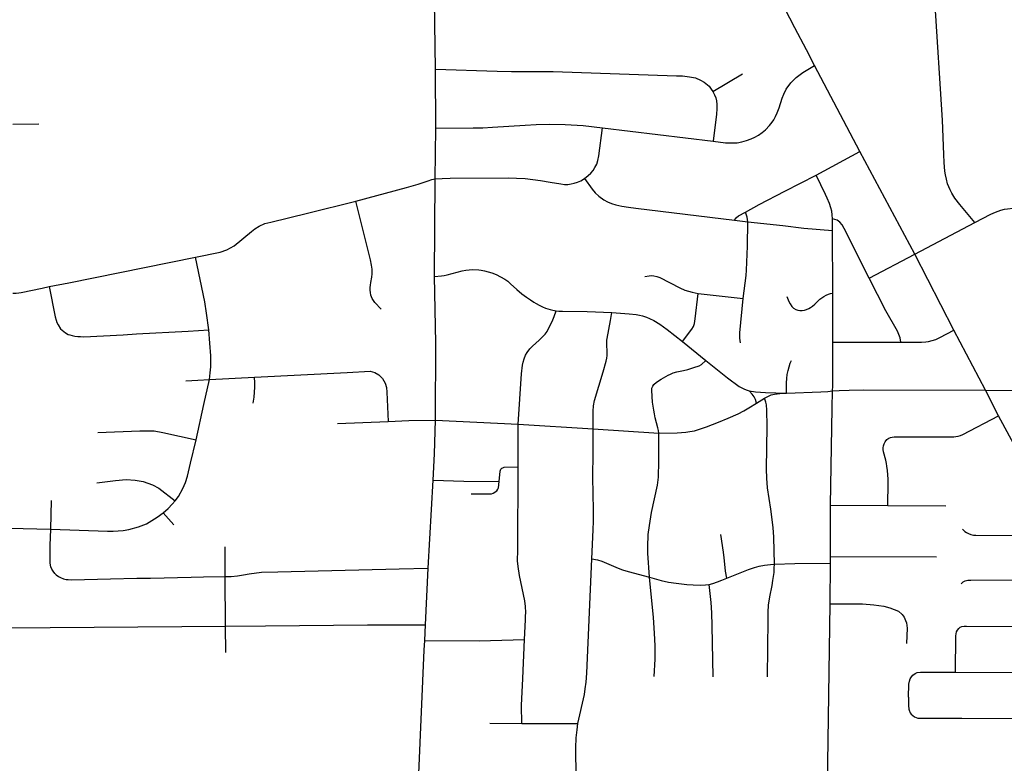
# Model space of a CAD drawing. Extents: x 1410746 to 1533160, y 578873 to 704954.
# Tile 162 of 227: x 1478404 to 1484743, y 659930 to 664714. Entities that reach past the tile are written whole.
import ezdxf

# ---------------------------------------------------------------- set-up
doc = ezdxf.new("R2010")
doc.units = 0
doc.header["$MEASUREMENT"] = 0
doc.layers.add('MC_STREETS', color=254, linetype='CONTINUOUS')

msp = doc.modelspace()

# ---------------------------------------------------------------- linework, layer by layer
at = {"layer": 'MC_STREETS'}
for p, q in [((1481084.046125, 664015.669575), (1481081.942725, 664395.30655)), ((1482867.067825, 664253.301225), (1483056.89545, 664366.772225)), ((1483813.035825, 663865.322325), (1483521.0664, 664420.213675)), ((1478360.687275, 664041.7817), (1478528.442325, 664043.542125)), ((1481078.157425, 663690.680875), (1481084.046125, 664015.669575)), ((1482156.479875, 664019.5682), (1482869.415475, 663932.096875)), ((1483530.784125, 663714.719275), (1483813.035825, 663865.322325)), ((1484166.1157, 663206.53915), (1483813.035825, 663865.322325)), ((1481075.0859, 663062.984725), (1481078.157425, 663690.680875)), ((1483006.4296, 663425.1674), (1483091.61385, 663413.724725)), ((1483637.6323, 663358.021), (1483636.9387, 663433.27715)), ((1484166.1157, 663206.53915), (1484553.72835, 663410.65055)), ((1483637.97455, 662955.7331), (1483637.6323, 663358.021)), ((1483872.276975, 663052.373575), (1484166.1157, 663206.53915)), ((1484418.1297, 662717.27705), (1484166.1157, 663206.53915)), ((1481082.405025, 662636.352825), (1481075.0859, 663062.984725)), ((1482771.526175, 662953.0396), (1483062.705925, 662920.8211)), ((1483639.293325, 662640.7601), (1483637.97455, 662955.7331)), ((1484621.153425, 662330.02575), (1484418.1297, 662717.27705)), ((1481080.6462, 662138.979925), (1481082.405025, 662636.352825)), ((1482671.9084, 662643.629725), (1482821.844725, 662522.089875)), ((1483639.293325, 662640.7601), (1484076.753275, 662640.4731)), ((1479625.462, 662399.0248), (1479916.2652, 662414.15915)), ((1484621.153425, 662330.02575), (1485313.399475, 662324.200325)), ((1484706.417, 662165.070475), (1484621.153425, 662330.02575)), ((1483148.519575, 662248.2984), (1483199.9601, 662279.617075)), ((1483315.303725, 662312.6147), (1483340.5428, 662312.389475)), ((1484804.0352, 661983.2297), (1484706.417, 662165.070475)), ((1480450.37055, 662116.2991), (1480775.72445, 662128.773375)), ((1480775.72445, 662128.773375), (1480910.334175, 662134.8359)), ((1480910.334175, 662134.8359), (1481080.6462, 662138.979925)), ((1481080.6462, 662138.979925), (1481613.3515, 662112.485475)), ((1481612.26665, 661836.986525), (1481613.3515, 662112.485475)), ((1481613.3515, 662112.485475), (1482095.796625, 662081.564475)), ((1482095.796625, 662081.564475), (1482518.477525, 662055.2463)), ((1481034.60145, 661185.5292), (1481067.071, 661752.2117)), ((1478603.697625, 661435.781975), (1478609.94625, 661621.08385)), ((1483623.906425, 661260.26035), (1483622.917575, 661590.7236)), ((1483622.917575, 661590.7236), (1483992.96245, 661588.7528)), ((1483992.96245, 661588.7528), (1484366.70025, 661586.85865)), ((1479327.635475, 661540.945475), (1479397.531025, 661464.181525)), ((1478337.162725, 661443.11695), (1478603.697625, 661435.781975)), ((1478601.12445, 661331.58115), (1478603.697625, 661435.781975)), ((1479726.9293, 661131.758975), (1479726.681375, 661323.87545)), ((1483623.6469, 661217.274875), (1483623.906425, 661260.26035)), ((1483623.906425, 661260.26035), (1484306.123225, 661257.8473)), ((1483621.285725, 660956.477675), (1483623.6469, 661217.274875)), ((1479246.083, 661122.2051), (1479507.904175, 661127.823975)), ((1479507.904175, 661127.823975), (1479587.417425, 661129.530375)), ((1479587.417425, 661129.530375), (1479726.9293, 661131.758975)), ((1479728.9211, 660812.20515), (1479726.9293, 661131.758975)), ((1480066.872225, 661163.17975), (1480847.70135, 661180.866475)), ((1480847.70135, 661180.866475), (1481034.60145, 661185.5292)), ((1481016.19005, 660821.06945), (1481034.60145, 661185.5292)), ((1478988.486275, 661117.945375), (1479159.3595, 661120.771)), ((1479159.3595, 661120.771), (1479246.083, 661122.2051)), ((1483601.8058, 659655.882425), (1483621.285725, 660956.477675)), ((1478319.417675, 660801.149725), (1479728.9211, 660812.20515)), ((1479728.9211, 660812.20515), (1479985.770775, 660815.75585)), ((1479731.459475, 660643.582), (1479728.9211, 660812.20515)), ((1479985.770775, 660815.75585), (1480643.071325, 660820.975025)), ((1480643.071325, 660820.975025), (1481016.19005, 660821.06945)), ((1481011.931375, 660721.052275), (1481016.19005, 660821.06945)), ((1481008.9226, 660657.867975), (1481011.931375, 660721.052275)), ((1480973.285675, 659864.479075), (1481008.9226, 660657.867975)), ((1481430.597825, 660189.665375), (1481635.956, 660186.41375)), ((1481635.956, 660186.41375), (1481998.3725, 660185.956175))]:
    msp.add_line(p, q, dxfattribs=at)
for points in [[(1481081.942725, 664395.30655), (1481075.56305, 664834.70885), (1481074.786125, 664891.4243), (1481072.29965, 664942.24215), (1481069.8818, 664986.26945)], [(1483521.0664, 664420.213675), (1483468.7901, 664520.124025), (1483394.750375, 664661.62855), (1483329.15635, 664787.118775), (1483278.74765, 664883.9014)], [(1484553.72835, 663410.65055), (1484455.93075, 663526.31055), (1484424.836475, 663566.974275), (1484405.038275, 663598.484075), (1484394.3494, 663620.3393), (1484386.3633, 663638.742075), (1484378.13755, 663659.17195), (1484370.04385, 663687.3532), (1484363.79385, 663716.51985), (1484360.63965, 663740.228375), (1484356.502175, 663794.992075), (1484353.7244, 663846.7282), (1484344.3494, 664068.255975), (1484295.9054, 664842.60195)], [(1481081.942725, 664395.30655), (1481477.0881, 664382.3195), (1481569.269425, 664380.546775), (1481839.3134, 664381.1377), (1482632.30905, 664353.3651), (1482670.127025, 664352.1833), (1482715.815375, 664347.82175), (1482755.011825, 664340.51305), (1482786.4783, 664325.701725), (1482810.9438, 664312.117425), (1482841.913225, 664286.02135), (1482856.7113, 664268.39215), (1482867.067825, 664253.301225)], [(1482869.415475, 663932.096875), (1482947.32175, 663923.12115), (1482985.4744, 663921.2324), (1483022.11605, 663923.12115), (1483053.091475, 663928.409625), (1483084.0669, 663937.4756), (1483113.90905, 663948.430325), (1483135.91735, 663959.550875), (1483159.99445, 663972.228525), (1483184.925875, 663988.849475), (1483205.190725, 664005.8218), (1483231.855375, 664033.7292), (1483248.3877, 664054.5778), (1483259.342425, 664070.44325), (1483270.6749, 664091.21945), (1483280.32245, 664114.411475), (1483293.339825, 664146.3708), (1483313.3247, 664209.233775), (1483322.828275, 664236.012275), (1483338.889275, 664267.765825), (1483369.442025, 664307.9862), (1483402.397025, 664341.6026), (1483446.853625, 664374.270525), (1483521.0664, 664420.213675)], [(1482867.067825, 664253.301225), (1482877.128425, 664231.996425), (1482885.413625, 664211.5793), (1482890.42495, 664192.91755), (1482893.040425, 664168.093125), (1482892.8124, 664141.501625), (1482890.739825, 664107.126525), (1482869.415475, 663932.096875)], [(1481084.046125, 664015.669575), (1481322.86035, 664017.89315), (1481386.028925, 664019.3129), (1481448.7936, 664023.49595), (1481658.623375, 664035.681925), (1481729.333725, 664039.239675), (1481814.719825, 664041.908), (1481916.1158, 664039.6844), (1482032.63225, 664033.013625), (1482156.479875, 664019.5682)], [(1482040.13465, 663691.8667), (1482064.112625, 663711.44475), (1482081.693, 663727.762225), (1482095.09715, 663744.733075), (1482107.544925, 663763.361625), (1482118.63745, 663785.450825), (1482126.380225, 663808.254925), (1482132.879225, 663839.46255), (1482156.479875, 664019.5682)], [(1480568.649075, 663546.712475), (1480895.046, 663634.494375), (1480969.974325, 663656.487225), (1481033.143725, 663677.872675), (1481057.81925, 663686.097875), (1481078.157425, 663690.680875)], [(1481078.157425, 663690.680875), (1481124.2787, 663693.336025), (1481174.9458, 663695.310075), (1481552.787725, 663697.672275), (1481602.3726, 663695.55325), (1481657.4669, 663691.73905), (1481707.051775, 663686.2296), (1481757.90805, 663679.872575), (1481818.511775, 663670.125125), (1481887.59155, 663658.25865), (1481912.172075, 663654.86825), (1481932.9384, 663654.44445), (1481954.1285, 663657.41105), (1481974.047225, 663662.072875), (1481996.084925, 663668.429925), (1482016.5353, 663677.381825), (1482040.13465, 663691.8667)], [(1482040.13465, 663691.8667), (1482089.74525, 663623.506875), (1482109.66395, 663601.04535), (1482131.537025, 663578.9939), (1482163.952975, 663555.0553), (1482188.914975, 663542.136825), (1482213.4955, 663532.813175), (1482242.737875, 663523.913325), (1482279.608675, 663515.437275), (1482324.5317, 663508.23265), (1482371.149975, 663502.299425), (1483006.4296, 663425.1674)], [(1483077.628375, 663475.599875), (1483164.9061, 663525.178225), (1483329.1205, 663611.926275), (1483530.784125, 663714.719275)], [(1483636.9387, 663433.27715), (1483635.2026, 663458.699175), (1483631.725375, 663482.0171), (1483626.2027, 663504.516825), (1483616.998275, 663532.3347), (1483603.08935, 663566.4934), (1483592.044025, 663590.424925), (1483530.784125, 663714.719275)], [(1479536.402125, 663186.961875), (1479693.7883, 663217.810575), (1479738.48375, 663233.344), (1479785.931475, 663260.48305), (1479896.724575, 663352.345075), (1479918.1133, 663368.69215), (1479945.983325, 663386.0074), (1479982.82775, 663402.4211), (1480020.6482, 663411.165175), (1480256.13035, 663470.388475), (1480568.649075, 663546.712475)], [(1480732.123825, 662851.6781), (1480690.441825, 662895.866), (1480672.927425, 662920.2485), (1480668.92415, 662931.255375), (1480665.482875, 662942.2514), (1480661.87265, 662959.079775), (1480660.7624, 662974.402925), (1480660.817525, 662991.88975), (1480662.50945, 663006.794575), (1480665.3664, 663023.863125), (1480672.204325, 663057.9782), (1480674.30995, 663079.7974), (1480672.370325, 663110.4384), (1480669.4763, 663135.2684), (1480662.82475, 663169.27885), (1480568.649075, 663546.712475)], [(1484553.72835, 663410.65055), (1484656.5859, 663464.065775), (1484686.533825, 663476.21855), (1484720.822025, 663488.80535), (1484743.8255, 663494.4477), (1484764.2248, 663497.4859), (1484800.683125, 663500.958125), (1484838.877575, 663501.39215), (1484903.98175, 663499.222025), (1485348.204925, 663475.413725), (1485399.695275, 663476.99805), (1485432.437875, 663481.751), (1485470.197475, 663490.7288), (1485505.5806, 663501.81905), (1485533.042125, 663514.4936), (1485559.44745, 663529.280575), (1485598.33805, 663554.1086)], [(1483006.4296, 663425.1674), (1483017.872275, 663441.6957), (1483030.586325, 663452.29075), (1483077.628375, 663475.599875)], [(1483091.61385, 663413.724725), (1483087.79965, 663444.6623), (1483077.628375, 663475.599875)], [(1483062.705925, 662920.8211), (1483080.761475, 663068.73775), (1483082.829425, 663103.173975), (1483089.07105, 663257.3417), (1483091.61385, 663413.724725)], [(1483091.61385, 663413.724725), (1483317.6969, 663389.52285), (1483452.6383, 663373.4584), (1483637.6323, 663358.021)], [(1483872.276975, 663052.373575), (1483710.9046, 663371.32895), (1483698.32275, 663393.741675), (1483683.41025, 663411.7754), (1483667.110525, 663424.2603), (1483636.9387, 663433.27715)], [(1478594.2403, 662997.475375), (1478719.747925, 663021.647575), (1479536.402125, 663186.961875)], [(1479620.965275, 662719.72035), (1479607.58045, 662827.09055), (1479596.337375, 662899.808575), (1479536.402125, 663186.961875)], [(1481075.0859, 663062.984725), (1481120.29085, 663065.5597), (1481137.171175, 663068.134675), (1481155.482025, 663072.140175), (1481253.1848, 663098.794275), (1481276.0746, 663103.372225), (1481297.770175, 663105.760725), (1481322.2523, 663106.954975), (1481360.2693, 663105.36265), (1481375.9936, 663103.372225), (1481397.490125, 663099.19235), (1481419.384725, 663092.823), (1481444.264975, 663085.060375), (1481471.33465, 663074.113075), (1481499.5986, 663060.578225), (1481526.867325, 663045.45105), (1481546.1744, 663031.12005), (1481563.491025, 663015.594775), (1481604.095575, 662977.975875), (1481636.34035, 662951.30425), (1481666.196625, 662929.6087), (1481691.673975, 662911.893975), (1481713.565575, 662898.02625), (1481729.9072, 662888.06565), (1481747.960825, 662878.10505), (1481769.127125, 662867.9888), (1481789.98215, 662858.961975), (1481804.456175, 662853.82605), (1481819.085825, 662849.623925), (1481835.738725, 662845.421775), (1481858.86235, 662841.4522)], [(1482427.86945, 663061.86795), (1482455.9691, 663067.1022), (1482472.773825, 663068.20415), (1482486.82365, 663066.27575), (1482506.107725, 663061.86795), (1482525.266225, 663054.83025), (1482654.095375, 662988.60465), (1482686.15305, 662975.2392), (1482733.760225, 662960.81495), (1482771.526175, 662953.0396)], [(1484076.753275, 662640.4731), (1484071.74205, 662666.94175), (1484064.58385, 662689.4901), (1484054.21595, 662710.457), (1483980.36405, 662841.549175), (1483872.276975, 663052.373575)], [(1478361.03275, 662954.618175), (1478381.67735, 662954.63755), (1478398.116575, 662956.166775), (1478413.600025, 662959.22525), (1478547.9811, 662987.1337), (1478594.2403, 662997.475375)], [(1478594.2403, 662997.475375), (1478632.6313, 662802.911125), (1478638.121775, 662781.673975), (1478643.711, 662765.53555), (1478651.29465, 662750.8161), (1478667.402875, 662726.4592), (1478677.62005, 662717.15375), (1478698.349025, 662699.265675), (1478715.869325, 662689.819175), (1478725.910975, 662685.9819), (1478741.28265, 662681.67745), (1478758.915175, 662678.05805), (1478778.556525, 662676.585925), (1478795.964625, 662675.885475), (1478817.0243, 662675.114475), (1479070.723925, 662687.70565), (1479156.528875, 662692.97205), (1479487.873025, 662710.263025), (1479620.965275, 662719.72035)], [(1482671.9084, 662643.629725), (1482730.6495, 662723.983125), (1482740.9015, 662739.776725), (1482748.327125, 662759.095275), (1482753.383725, 662790.4979), (1482771.526175, 662953.0396)], [(1483045.3448, 662634.709975), (1483040.4837, 662665.959975), (1483040.124175, 662700.380275), (1483062.705925, 662920.8211)], [(1483341.932975, 662932.99495), (1483355.59425, 662901.893725), (1483364.02355, 662885.61645), (1483375.06885, 662870.211175), (1483385.387775, 662859.3987), (1483399.99225, 662850.45155), (1483412.690675, 662845.760425), (1483427.1145, 662842.996425), (1483441.63125, 662842.888625), (1483456.164525, 662845.795275), (1483470.18705, 662850.006675), (1483483.4156, 662856.01965), (1483495.097925, 662862.376225), (1483507.982875, 662871.653375), (1483522.048025, 662884.555325), (1483533.90465, 662895.9129), (1483546.150175, 662907.3711), (1483555.752325, 662916.07865), (1483567.9822, 662925.2718), (1483581.9224, 662934.565275), (1483596.206675, 662942.158225), (1483611.72295, 662949.294025), (1483623.851775, 662953.2933), (1483637.97455, 662955.7331)], [(1481613.3515, 662112.485475), (1481635.2795, 662435.0536), (1481641.7142, 662492.1296), (1481645.448425, 662511.002925), (1481651.492375, 662533.110825), (1481660.64065, 662555.888), (1481670.7932, 662572.452275), (1481687.539225, 662595.81215), (1481705.037225, 662614.42135), (1481747.911475, 662652.2172), (1481787.155175, 662691.1758), (1481799.57575, 662708.7896), (1481836.400475, 662782.7701), (1481845.4629, 662804.254025), (1481858.86235, 662841.4522)], [(1481858.86235, 662841.4522), (1481876.048075, 662840.1302), (1481899.548875, 662839.6633), (1482057.6742, 662836.722275), (1482215.353875, 662830.807075)], [(1482095.796625, 662081.564475), (1482096.5781, 662195.58395), (1482098.3514, 662229.432625), (1482104.365825, 662264.656975), (1482160.4615, 662449.7524), (1482179.7374, 662517.147925), (1482184.334825, 662537.0977), (1482185.800375, 662554.921475), (1482185.4047, 662578.246225), (1482183.749525, 662623.818975), (1482183.7761, 662639.8488), (1482184.876825, 662653.30775), (1482186.19605, 662663.4836), (1482208.601025, 662779.976425), (1482215.353875, 662830.807075)], [(1482215.353875, 662830.807075), (1482327.972775, 662822.200825), (1482372.971175, 662817.52885), (1482395.347425, 662813.594575), (1482414.52705, 662808.430825), (1482438.62455, 662801.05405), (1482459.27955, 662792.2019), (1482485.9753, 662778.694325), (1482524.572325, 662754.6376), (1482571.89845, 662720.6471), (1482671.9084, 662643.629725)], [(1479625.462, 662399.0248), (1479631.3675, 662442.99485), (1479634.358625, 662481.5558), (1479635.0394, 662516.8825), (1479634.30875, 662551.872275), (1479629.1188, 662632.488575), (1479620.965275, 662719.72035)], [(1484076.753275, 662640.4731), (1484210.251825, 662639.795125), (1484237.454525, 662641.172225), (1484255.35005, 662644.0355), (1484278.614225, 662649.76205), (1484301.520475, 662657.278175), (1484328.4548, 662669.591025), (1484418.1297, 662717.27705)], [(1483636.40475, 662325.677175), (1483638.1146, 662356.967625), (1483639.11465, 662382.968475), (1483639.293325, 662640.7601)], [(1482518.477525, 662055.2463), (1482515.729625, 662071.1178), (1482511.919575, 662088.9795), (1482495.347975, 662153.3291), (1482489.8453, 662177.8409), (1482485.8831, 662201.965825), (1482478.695125, 662252.70635), (1482473.41035, 662328.26215), (1482474.3147, 662344.29705), (1482479.09335, 662356.6419), (1482486.2613, 662368.190275), (1482503.783, 662381.729775), (1482533.251325, 662400.844375), (1482577.852025, 662426.7287), (1482594.17905, 662434.6931), (1482610.5061, 662441.46285), (1482634.79755, 662449.825475), (1482677.805375, 662458.188125), (1482704.486125, 662464.55965), (1482743.813825, 662475.777425), (1482777.450775, 662487.7906), (1482794.26925, 662496.8005), (1482821.844725, 662522.089875)], [(1482821.844725, 662522.089875), (1482960.270275, 662410.747875), (1483035.915475, 662355.015375), (1483053.14935, 662345.2129), (1483070.137525, 662337.236875), (1483086.74065, 662330.19445), (1483100.3176, 662326.015375)], [(1483340.5428, 662312.389475), (1483340.543775, 662377.650025), (1483342.236475, 662406.768725), (1483345.643525, 662432.15565), (1483350.932875, 662457.4384), (1483356.8284, 662481.6317), (1483365.076025, 662505.105675), (1483373.788925, 662522.266475)], [(1479473.2743, 662390.300075), (1479551.1941, 662394.627175), (1479625.462, 662399.0248)], [(1479539.882775, 662011.936675), (1479589.2278, 662239.418825), (1479625.462, 662399.0248)], [(1479906.25535, 662246.89995), (1479913.07815, 662286.702275), (1479916.71835, 662318.6552), (1479917.93175, 662351.012575), (1479917.7017, 662378.0612), (1479916.2652, 662414.15915)], [(1479916.2652, 662414.15915), (1480512.3362, 662445.33935), (1480661.124275, 662452.678575), (1480690.492, 662445.555875), (1480716.8686, 662429.018175), (1480738.905625, 662406.0061), (1480756.596525, 662376.1551), (1480764.785825, 662349.037375), (1480768.677875, 662317.6306), (1480775.72445, 662128.773375)], [(1483636.40475, 662325.677175), (1483679.000025, 662328.810375), (1483743.996825, 662331.58795), (1483837.37895, 662332.460675), (1484621.153425, 662330.02575)], [(1483148.519575, 662248.2984), (1483140.064275, 662270.502475), (1483131.66355, 662288.13895), (1483119.238075, 662305.821375), (1483100.3176, 662326.015375)], [(1483100.3176, 662326.015375), (1483141.699525, 662320.158475), (1483205.738575, 662315.85735), (1483272.320075, 662312.9983), (1483315.303725, 662312.6147)], [(1483199.9601, 662279.617075), (1483224.17885, 662292.377475), (1483242.66845, 662300.4504), (1483264.283025, 662305.658725), (1483315.303725, 662312.6147)], [(1483262.35555, 661211.889775), (1483258.170925, 661384.9317), (1483254.03215, 661447.675325), (1483239.997075, 661565.98545), (1483218.164775, 661702.661375), (1483213.546, 661765.517475), (1483212.309025, 661822.41765), (1483216.6384, 662098.878225), (1483214.78295, 662202.782875), (1483211.41845, 662236.127475), (1483207.480275, 662253.750825), (1483199.9601, 662279.617075)], [(1483340.5428, 662312.389475), (1483562.60675, 662319.57805), (1483607.4495, 662322.545575), (1483636.40475, 662325.677175)], [(1483622.917575, 661590.7236), (1483633.612925, 662214.1353), (1483636.40475, 662325.677175)], [(1482518.477525, 662055.2463), (1482636.537975, 662057.3562), (1482691.691425, 662061.400475), (1482718.446275, 662064.531375), (1482748.05875, 662070.157675), (1482825.238725, 662094.547075), (1482903.920325, 662124.0083), (1482965.97335, 662150.873725), (1483029.87015, 662179.177), (1483065.235, 662197.337325), (1483097.61115, 662217.129425), (1483148.519575, 662248.2984)], [(1483992.96245, 661588.7528), (1483994.45785, 661735.896775), (1483994.110625, 661758.81345), (1483992.81415, 661786.949575), (1483990.7938, 661813.583725), (1483987.166175, 661841.1051), (1483984.3884, 661858.81345), (1483979.527275, 661879.994), (1483965.6384, 661935.202325), (1483963.20785, 661948.396775), (1483962.5134, 661960.202325), (1483964.596725, 661973.744), (1483969.110625, 661985.54955), (1483975.70785, 661998.04955), (1483987.166175, 662012.632875), (1483999.31895, 662021.31345), (1484011.1245, 662026.17455), (1484021.8884, 662029.29955), (1484034.272725, 662030.256525), (1484402.769775, 662030.247025), (1484417.599225, 662030.9006), (1484431.322, 662032.228625), (1484446.151475, 662035.105975), (1484460.980925, 662039.97535), (1484475.1464, 662046.394075), (1484706.417, 662165.070475)], [(1481067.071, 661752.2117), (1481074.470075, 661920.60325), (1481080.6462, 662138.979925)], [(1482088.304475, 661245.691825), (1482097.108625, 661431.94405), (1482098.464925, 661488.02465), (1482097.6772, 661564.18395), (1482096.199175, 661662.9449), (1482094.663425, 661773.365625), (1482095.307775, 661924.18455), (1482095.796625, 662081.564475)], [(1478906.559225, 662058.40015), (1479176.7959, 662068.487075), (1479232.7505, 662070.322375), (1479270.369525, 662068.5038), (1479324.67355, 662057.61965), (1479539.882775, 662011.936675)], [(1482458.2598, 661127.00175), (1482447.763425, 661283.134975), (1482447.55575, 661316.292725), (1482448.169925, 661348.34155), (1482449.29, 661377.46615), (1482450.8881, 661402.209875), (1482458.19155, 661460.726475), (1482471.039625, 661544.640025), (1482510.070725, 661719.13345), (1482517.53625, 661771.45355), (1482518.654375, 661873.808), (1482519.711825, 662015.76515), (1482519.711825, 662035.676175), (1482518.477525, 662055.2463)], [(1479404.73605, 661619.2465), (1479426.07065, 661647.252675), (1479453.75335, 661698.453375), (1479471.05645, 661736.009725), (1479484.792325, 661778.007025), (1479504.3848, 661861.424825), (1479539.882775, 662011.936675)], [(1481490.766475, 661743.945325), (1481498.403125, 661810.3449), (1481501.9831, 661822.058175), (1481507.323675, 661828.071875), (1481514.38755, 661831.99625), (1481523.8581, 661834.558175), (1481612.26665, 661836.986525)], [(1481653.98435, 660726.3593), (1481659.429375, 660853.045625), (1481660.7335, 660877.066225), (1481662.297475, 660899.98875), (1481660.784025, 660938.27215), (1481656.1597, 660975.5224), (1481622.1906, 661138.299975), (1481612.901575, 661196.041975), (1481609.948825, 661232.531075), (1481610.16045, 661302.1136), (1481612.26665, 661836.986525)], [(1478900.5904, 661734.62785), (1479021.4199, 661749.05465), (1479089.559525, 661756.1196), (1479146.820875, 661752.8286), (1479199.72825, 661742.3355), (1479259.454525, 661721.14525), (1479300.06565, 661699.595425), (1479404.73605, 661619.2465)], [(1481067.071, 661752.2117), (1481263.441425, 661745.322075), (1481490.766475, 661743.945325)], [(1481310.316425, 661663.72485), (1481429.40125, 661663.099725), (1481440.524775, 661663.377625), (1481451.635875, 661667.5443), (1481476.635875, 661683.86375), (1481482.53865, 661693.23875), (1481486.074975, 661703.15325), (1481490.766475, 661743.945325)], [(1479327.635475, 661540.945475), (1479360.227275, 661569.827325), (1479385.206225, 661597.3991), (1479404.73605, 661619.2465)], [(1478603.697625, 661435.781975), (1478969.5895, 661424.6917), (1479005.5053, 661424.11705), (1479037.973175, 661425.841), (1479069.8664, 661428.42695), (1479106.40265, 661434.821675), (1479169.683375, 661452.18155), (1479220.6393, 661471.6008), (1479288.8849, 661513.275275), (1479327.635475, 661540.945475)], [(1482956.602675, 661120.87), (1482948.64095, 661166.487975), (1482945.5873, 661190.91725), (1482939.999425, 661251.94555), (1482936.111425, 661288.8815), (1482918.54995, 661403.216075)], [(1484473.474325, 661437.555275), (1484480.93165, 661430.227825), (1484489.558125, 661422.581625), (1484499.753075, 661414.9354), (1484511.908575, 661407.877375), (1484528.377325, 661401.799625), (1484544.45395, 661398.466675), (1484558.570025, 661397.290325), (1485045.724975, 661393.245475), (1485063.54755, 661395.25365), (1485081.872175, 661400.776125), (1485104.21315, 661412.072125)], [(1478629.643575, 661152.461975), (1478619.113075, 661165.742825), (1478611.566925, 661179.71645), (1478605.49055, 661194.907425), (1478600.59505, 661217.13985), (1478599.2822, 661240.977725), (1478601.12445, 661331.58115)], [(1481998.3725, 660185.956175), (1482039.590325, 660373.5058), (1482045.334525, 660409.247475), (1482050.7596, 660452.9672), (1482055.54645, 660510.7283), (1482088.304475, 661245.691825)], [(1482088.304475, 661245.691825), (1482124.45335, 661240.420125), (1482151.941575, 661231.3829), (1482256.622725, 661186.573325), (1482285.61715, 661175.65335), (1482321.271875, 661163.873725), (1482458.2598, 661127.00175)], [(1482956.602675, 661120.87), (1483095.997625, 661176.317075), (1483133.826, 661189.271975), (1483164.917825, 661198.081325), (1483199.35575, 661204.257825), (1483238.53415, 661210.430725), (1483262.35555, 661211.889775)], [(1483218.820575, 660487.296725), (1483221.919475, 660856.071425), (1483222.43765, 660902.709125), (1483225.37835, 660948.73145), (1483233.41835, 661001.7694), (1483247.733275, 661074.360775), (1483253.690625, 661106.672075), (1483260.266025, 661158.698375), (1483261.501425, 661186.23535), (1483262.35555, 661211.889775)], [(1483262.35555, 661211.889775), (1483395.145075, 661215.0859), (1483623.6469, 661217.274875)], [(1478629.643575, 661152.461975), (1478639.964825, 661142.9197), (1478654.1809, 661132.20895), (1478667.102675, 661124.878725), (1478687.1804, 661116.840025), (1478704.02025, 661113.6417), (1478716.981175, 661112.269375), (1478737.261225, 661111.65945), (1478988.486275, 661117.945375)], [(1479726.9293, 661131.758975), (1479765.0384, 661133.1371), (1479807.121075, 661137.135925), (1479845.71745, 661142.22155), (1479881.25905, 661149.187725), (1479959.86355, 661159.696575), (1480066.872225, 661163.17975)], [(1482489.131225, 660488.96875), (1482494.2561, 660600.790225), (1482495.095675, 660685.5855), (1482491.85815, 660768.5891), (1482484.233175, 660869.28935), (1482458.2598, 661127.00175)], [(1482458.2598, 661127.00175), (1482534.009, 661105.8768), (1482580.738875, 661095.50905), (1482630.923825, 661089.44705), (1482699.751025, 661080.139725), (1482740.57715, 661077.87455), (1482788.201675, 661075.6925), (1482818.344075, 661077.66905), (1482842.556825, 661081.128)], [(1482842.556825, 661081.128), (1482865.781275, 661087.05765), (1482897.52825, 661097.03295), (1482924.474475, 661107.915075), (1482956.602675, 661120.87)], [(1482867.7053, 660486.811175), (1482862.5687, 660815.4092), (1482860.345775, 660898.7912), (1482855.4044, 660965.00565), (1482842.556825, 661081.128)], [(1484465.5243, 661085.71895), (1484477.323325, 661097.855075), (1484491.81925, 661104.934475), (1484506.9894, 661107.6314), (1484526.70055, 661108.582175), (1485265.517625, 661110.8909)], [(1483621.285725, 660956.477675), (1483830.803975, 660955.3725), (1483903.777575, 660950.6993), (1483966.246275, 660940.3978), (1484006.811175, 660930.879125), (1484034.4125, 660919.422125), (1484061.17785, 660908.345375), (1484085.227675, 660887.483875), (1484098.1033, 660870.1148), (1484107.271925, 660849.9016), (1484112.583925, 660833.769725), (1484116.69875, 660799.080175), (1484112.9937, 660700.9301)], [(1484429.4281, 660517.315325), (1484430.95785, 660750.8536), (1484432.166375, 660764.38895), (1484434.5834, 660775.265575), (1484440.86765, 660787.5924), (1484449.08555, 660798.2273), (1484458.028525, 660805.7201), (1484470.113675, 660810.55415), (1484484.615825, 660813.454575), (1484499.601375, 660813.696275), (1485318.51065, 660809.676925), (1485382.634525, 660812.463025), (1485413.891675, 660815.8754)], [(1481011.931375, 660721.052275), (1481362.737725, 660718.104525), (1481653.98435, 660726.3593)], [(1481635.956, 660186.41375), (1481635.65055, 660302.2754), (1481642.3487, 660475.566375), (1481653.98435, 660726.3593)], [(1484126.736125, 660355.0512), (1484128.676725, 660440.3545), (1484131.5665, 660459.244225), (1484136.88735, 660472.987), (1484145.2981, 660486.6707), (1484153.365325, 660497.082075), (1484168.19535, 660508.4574), (1484182.92795, 660514.73395), (1484202.92855, 660517.26675), (1484283.58555, 660517.548575), (1484429.4281, 660517.315325)], [(1484429.4281, 660517.315325), (1485473.232125, 660512.978475), (1485488.5849, 660513.924025), (1485500.8651, 660516.65295), (1485524.86645, 660525.862325)], [(1484126.736125, 660355.0512), (1484126.055025, 660303.0536), (1484127.8503, 660279.3381), (1484132.094375, 660266.141275), (1484134.525475, 660260.9943), (1484137.7781, 660254.73875), (1484143.517575, 660246.249575), (1484153.1757, 660236.95695), (1484165.102175, 660228.714175), (1484175.981425, 660224.49865), (1484187.1625, 660221.3707), (1484197.830475, 660220.802775), (1484250.670575, 660221.251275), (1484468.44345, 660220.37365), (1484950.375875, 660219.56165), (1485247.683025, 660218.99635)], [(1481989.1377, 659655.735675), (1481985.497875, 660029.530375), (1481987.53075, 660094.58175), (1481992.612875, 660146.7584), (1481998.3725, 660185.956175)]]:
    msp.add_lwpolyline(points, dxfattribs=at)

doc.saveas('drawing.dxf')
